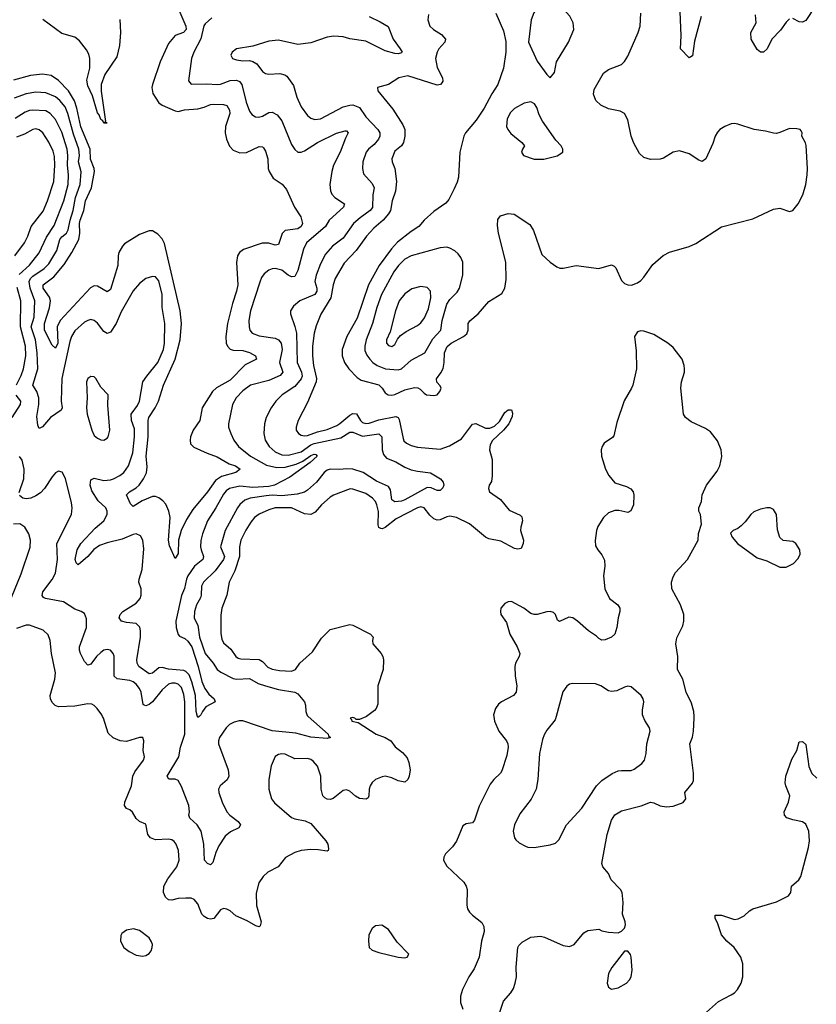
# Model space of a CAD drawing. Header units: inches. Extents: x 1682530 to 1839546, y 640742 to 791647.
# Tile 174 of 256: x 1741269 to 1746196, y 688219 to 694310. Entities that reach past the tile are written whole.
import ezdxf

# ---------------------------------------------------------------- set-up
doc = ezdxf.new("R2010")
doc.units = ezdxf.units.IN
doc.header["$MEASUREMENT"] = 0
doc.layers.add('B7648', color=7, linetype='Continuous')
doc.layers.add('B7649', color=7, linetype='Continuous')

msp = doc.modelspace()

# ---------------------------------------------------------------- linework, layer by layer
at = {"layer": 'B7648', "color": 5}
for points, elevation in [([(1743412.9, 690000), (1743410, 689998), (1743370, 689981.2), (1743350, 689982), (1743342, 689990), (1743330, 689993.3), (1743312, 689990), (1743321, 689981), (1743324, 689970), (1743363, 689963), (1743473.4, 689890), (1743529, 689869), (1743564, 689850), (1743591.7, 689811.7), (1743637.5, 689777.5), (1743664.9, 689744.9), (1743675.8, 689715.8), (1743683.2, 689670), (1743677.7, 689630), (1743668.8, 689610), (1743650, 689593.7), (1743610, 689601.3), (1743570, 689619.9), (1743530, 689629.8), (1743510, 689627.1), (1743468.7, 689610), (1743448.7, 689591.3), (1743437.3, 689570), (1743431.4, 689550), (1743428.8, 689510), (1743423.9, 689496.1), (1743412.4, 689487.6), (1743370, 689493.1), (1743346, 689506), (1743310, 689538.4), (1743290, 689545.1), (1743270, 689542), (1743207.6, 689492.4), (1743190, 689486.3), (1743170, 689488), (1743155.8, 689495.8), (1743143.5, 689510), (1743134, 689550), (1743130.8, 689630), (1743122.2, 689662.2), (1743110, 689691.6), (1743083.3, 689723.3), (1743070, 689733.3), (1743050, 689739.8), (1742970, 689738.7), (1742910, 689766.9), (1742890.3, 689769.6), (1742870, 689764.7), (1742850, 689751.5), (1742825.3, 689694.7), (1742809.1, 689610), (1742810.2, 689550.3), (1742826.7, 689490), (1742845.9, 689465.9), (1742950, 689374), (1742970, 689366.5), (1743035.2, 689355.3), (1743070, 689338.4), (1743162.7, 689230), (1743174, 689210), (1743178.9, 689181.1), (1743176.3, 689170), (1743170, 689166.6), (1743115.8, 689175.8), (1743070, 689176.8), (1743010, 689170.9), (1742970, 689159.2), (1742913.5, 689126.5), (1742868.2, 689070), (1742804.2, 689035.8), (1742774, 689010), (1742748.9, 688970), (1742732.3, 688907.7), (1742733.2, 688830), (1742761.7, 688730), (1742755.8, 688704.2), (1742750, 688699.5), (1742730, 688704.7), (1742676.6, 688736.7), (1742606.4, 688766.4), (1742570, 688796.9), (1742550, 688807.8), (1742530, 688811.6), (1742510, 688804.5), (1742469, 688751), (1742450, 688746.8), (1742430, 688750.8), (1742410, 688761.6), (1742396.6, 688776.6), (1742370, 688841.1), (1742348.1, 688868.1), (1742330, 688875.6), (1742296.7, 688876.7), (1742250, 688873.8), (1742210, 688863.7), (1742190, 688865.4), (1742170, 688881.6), (1742157.8, 688910), (1742160.5, 688950), (1742185.1, 688994.9), (1742240.4, 689070), (1742255.1, 689110), (1742251, 689170), (1742237.4, 689210), (1742225.5, 689225.5), (1742210, 689236), (1742190, 689240.4), (1742110, 689236.4), (1742078.4, 689250), (1742061.3, 689270), (1742050, 689333.2), (1742010, 689349.6), (1741990, 689369.6), (1741967.3, 689407.3), (1741950, 689422.6), (1741930, 689431.5), (1741917.3, 689450), (1741920.3, 689470), (1741959.8, 689570), (1741969, 689631), (1741982.2, 689657.8), (1742035.4, 689730), (1742041.1, 689750), (1742033.7, 689790), (1742037.4, 689850), (1742030, 689869.2), (1742010, 689869.6), (1741930, 689844.2), (1741890, 689848.7), (1741847.1, 689867.1), (1741817, 689897), (1741788.5, 689988.4), (1741782.3, 690000)], 780), ([(1743053.5, 690000), (1743176.5, 689890), (1743179.9, 689879.9), (1743190.5, 689870), (1743170, 689864.4), (1743070, 689871.3), (1742976, 689896), (1742831, 689911), (1742650, 689973.5), (1742627, 689973), (1742595.9, 689964.1), (1742567.6, 689950), (1742546.5, 689930), (1742504.7, 689870), (1742498, 689850), (1742498, 689830), (1742558.5, 689670), (1742562.3, 689630), (1742552.1, 689607.9), (1742508.2, 689570), (1742499.3, 689550), (1742500.4, 689530), (1742521.7, 689470), (1742550.2, 689410.2), (1742568.7, 689390), (1742620.3, 689350), (1742634, 689330), (1742624.9, 689310), (1742573.7, 689286.3), (1742539.7, 689260.3), (1742500, 689200), (1742481.8, 689158.2), (1742464.4, 689095.6), (1742450, 689081.6), (1742429.8, 689089.8), (1742411.2, 689111.2), (1742407.3, 689210), (1742391.3, 689290), (1742367.1, 689330), (1742322.3, 689370), (1742316.2, 689390), (1742319.5, 689410), (1742314.9, 689450), (1742270, 689567.1), (1742250, 689603.5), (1742230, 689613.1), (1742191.9, 689611.9), (1742181.3, 689630), (1742252.4, 689750), (1742264.2, 689810), (1742290.4, 689890), (1742290.5, 690000)], 760), ([(1742379, 690000), (1742370, 689992.7), (1742368.2, 690000)], 740), ([(1744201.5, 690000), (1744204.9, 689970), (1744232, 689910), (1744278.9, 689850), (1744287.7, 689830), (1744289.1, 689810), (1744281.6, 689758.4), (1744250, 689662.7), (1744243.1, 689650), (1744201.1, 689610), (1744179.7, 689580.3), (1744110, 689444.5), (1744082.2, 689357.8), (1744070, 689341.3), (1744030, 689335.6), (1744010, 689322.7), (1743971.3, 689228.7), (1743946.5, 689193.5), (1743902.3, 689150), (1743891.7, 689130), (1743890.3, 689110), (1743910, 689074.4), (1744015.2, 688975.3), (1744030.4, 688950), (1744035.8, 688930), (1744033.5, 688833.5), (1744039.5, 688810), (1744050.4, 688790), (1744070, 688770.4), (1744126.4, 688726.4), (1744139.9, 688699.9), (1744142, 688670), (1744125.5, 688610), (1744110.6, 688510), (1744080.7, 688439.3), (1744047.7, 688390), (1744007.3, 688310), (1743994.8, 688270), (1743994.8, 688230), (1744010.7, 688190)], 820), ([(1744237.7, 688170), (1744261.3, 688238.7), (1744306.6, 688290), (1744322, 688318), (1744333.6, 688350), (1744340.7, 688390), (1744339.5, 688450), (1744349.4, 688570.6), (1744356, 688584), (1744376.5, 688603.5), (1744430, 688634.8), (1744490, 688640.7), (1744514.6, 688634.6), (1744630, 688584), (1744670, 688577.3), (1744699, 688590), (1744758.9, 688661.1), (1744783.7, 688676.3), (1744850, 688684), (1744870, 688674.8), (1744910, 688666), (1744970, 688661), (1744990, 688671.3), (1745008.7, 688690), (1745016, 688710), (1745013.2, 688730), (1744996.2, 688776.2), (1745001.8, 688850), (1744994.4, 688910), (1744984.5, 688930), (1744926.9, 688990), (1744910, 689029.5), (1744876.4, 689070), (1744869.8, 689090), (1744902.5, 689270), (1744930, 689359.3), (1744950, 689391.7), (1744990, 689415.6), (1745112.4, 689447.6), (1745170, 689470.3), (1745190, 689465.7), (1745230, 689446.3), (1745270, 689441.5), (1745310, 689446), (1745372.9, 689467.1), (1745389.5, 689490), (1745382.4, 689530), (1745430, 689588.2), (1745435.3, 689604.7), (1745436.1, 689650), (1745414.5, 689830), (1745429, 689871), (1745435.8, 689910), (1745440.5, 689990), (1745439.9, 690000)], 820), ([(1744586.8, 690000), (1744581.1, 689978.9), (1744530, 689916.2), (1744512.8, 689887.2), (1744502.5, 689857.5), (1744483, 689770), (1744474, 689610), (1744462.6, 689550), (1744432.4, 689487.6), (1744361.8, 689398.2), (1744328.7, 689330), (1744320.3, 689290), (1744328.2, 689250), (1744337, 689237), (1744357.6, 689217.6), (1744397.3, 689197.3), (1744412.2, 689192.2), (1744450, 689190.3), (1744550, 689205.3), (1744583.5, 689216.5), (1744604.2, 689235.8), (1744650.7, 689329.3), (1744746.4, 689433.6), (1744836.4, 689570), (1744870, 689604.2), (1744933.6, 689646.4), (1744970, 689662.8), (1744990, 689666.7), (1745050, 689666.3), (1745070, 689674.6), (1745116.9, 689710), (1745133, 689730), (1745144, 689770), (1745147.4, 689830), (1745167.8, 689910), (1745163.6, 689930), (1745134.5, 689974.5), (1745124.6, 690000)], 840), ([(1745516, 688170), (1745590, 688236.9), (1745670, 688277.6), (1745689.7, 688290.3), (1745707.3, 688310), (1745730, 688350.8), (1745741.1, 688390), (1745742, 688470), (1745728.4, 688510), (1745688.4, 688570), (1745642.2, 688610), (1745609, 688650), (1745583.7, 688723.7), (1745569.6, 688750), (1745569.6, 688770.4), (1745610, 688770.5), (1745690, 688744.9), (1745711.9, 688748.1), (1745750, 688766), (1745782.4, 688797.6), (1745804, 688810), (1745950, 688854), (1746024, 688890), (1746039, 688910), (1746041.2, 688950), (1746086.6, 688990), (1746099.6, 689010), (1746148, 689190), (1746152.8, 689230), (1746149.7, 689290), (1746130, 689333.6), (1746110, 689347.8), (1746050, 689359.7), (1746013.3, 689373.3), (1745999.5, 689390), (1745997.6, 689410), (1746023.5, 689470), (1746031.1, 689510), (1746007.5, 689570), (1746003.7, 689590), (1746007.5, 689630), (1746043.6, 689736.4), (1746076, 689790), (1746090, 689842), (1746110, 689846), (1746130, 689826), (1746150.3, 689690), (1746167.9, 689647.9), (1746198.3, 689618.3)], 780)]:
    msp.add_lwpolyline(points, dxfattribs=dict(at, elevation=elevation))
at = {"layer": 'B7648', "color": 5, "elevation": 820}
for points in [[(1741974, 688686), (1741930, 688678.7), (1741901.7, 688658.3), (1741894, 688646), (1741893.1, 688610), (1741914, 688570), (1741945.2, 688545.2), (1741990, 688523.2), (1742030, 688517.4), (1742050, 688521.1), (1742070, 688533.4), (1742081.6, 688550), (1742088, 688570), (1742089.6, 688590), (1742085.3, 688605.3), (1742069.6, 688630), (1742010, 688675.1)], [(1743509.3, 688709.3), (1743470, 688705.2), (1743450, 688689), (1743427.7, 688650), (1743425.5, 688610), (1743431, 688570), (1743450, 688554.8), (1743490, 688540.7), (1743610, 688511.3), (1743650, 688506.8), (1743666, 688510), (1743675.3, 688530), (1743603.2, 688603.2), (1743550, 688681.2)], [(1745030, 688548.7), (1745010, 688548.7), (1744931.9, 688448.1), (1744910.5, 688410), (1744903, 688350), (1744910, 688326), (1744930, 688313.4), (1744970, 688321.6), (1745020.9, 688350), (1745040.7, 688370), (1745051.5, 688390), (1745056.9, 688430), (1745051.2, 688511.2), (1745046.6, 688526.6)]]:
    msp.add_lwpolyline(points, close=True, dxfattribs=at)
at = {"layer": 'B7649', "color": 5}
for points, elevation in [([(1744550, 694423), (1744530, 694421.3), (1744490, 694399.7), (1744470, 694383), (1744447.8, 694352.2), (1744433.2, 694310), (1744414.9, 694170), (1744470, 694053.4), (1744530, 693971), (1744550, 693951.3), (1744576.6, 693983.4), (1744589.6, 694050), (1744664, 694170), (1744696.3, 694250), (1744692.6, 694290), (1744671.5, 694331.5), (1744630, 694376.9)], 840), ([(1744430, 693800.9), (1744390, 693794), (1744330, 693760.5), (1744304.8, 693735.2), (1744284.1, 693695.9), (1744279.6, 693650), (1744288.1, 693630), (1744306.9, 693606.9), (1744374, 693550), (1744390.8, 693530), (1744378, 693510), (1744372, 693490), (1744384.7, 693470), (1744450, 693447.7), (1744510, 693447.3), (1744592.9, 693467.1), (1744628, 693490), (1744629, 693510), (1744617.2, 693530), (1744584.8, 693564.7), (1744502.4, 693682.4), (1744482.5, 693722.5), (1744467.8, 693767.8), (1744452.7, 693790)], 840), ([(1743910, 692902.7), (1743870, 692899.8), (1743690, 692849.8), (1743650, 692829), (1743611.7, 692790), (1743583.7, 692750), (1743507.5, 692610), (1743478, 692530), (1743451.7, 692430), (1743411.3, 692330), (1743403.7, 692290), (1743404.6, 692264.6), (1743415.8, 692235.8), (1743434.5, 692210), (1743453, 692190), (1743480.8, 692170), (1743530.4, 692150), (1743610, 692143.3), (1743630, 692150.1), (1743690, 692204.6), (1743774.2, 692250), (1743825.1, 692334.9), (1743872.8, 692390), (1743882.4, 692450), (1743911.1, 692550), (1743930, 692579.3), (1743975.1, 692624.9), (1743988.7, 692650), (1744008.7, 692730), (1744009.7, 692810), (1743998.2, 692838.2), (1743981.3, 692861.3), (1743959.8, 692880.2), (1743930, 692897.2)], 840), ([(1743750, 692659.8), (1743694.8, 692645.2), (1743650, 692615), (1743616.3, 692570), (1743592.6, 692510), (1743561, 692379), (1743538.3, 692330), (1743538, 692310), (1743550, 692294.4), (1743570, 692287.9), (1743590, 692300.5), (1743606, 692334), (1743623.7, 692356.3), (1743659.5, 692380.5), (1743730, 692417.7), (1743750, 692435.6), (1743773.1, 692466.8), (1743798.1, 692521.9), (1743811.2, 692590), (1743809.8, 692630), (1743790, 692654)], 860), ([(1741710, 692103.7), (1741690.4, 692089.6), (1741682.4, 692070), (1741686, 691970), (1741681.5, 691910), (1741686.3, 691870), (1741714.9, 691770), (1741730, 691738.8), (1741750, 691720.5), (1741770, 691710.5), (1741790, 691708.2), (1741810, 691720.7), (1741815.6, 691730), (1741826.6, 691770), (1741814.9, 691925.1), (1741816, 691990), (1741770, 692037.2), (1741740.9, 692090), (1741730, 692100.9)], 760), ([(1745890, 691289.7), (1745850, 691282.6), (1745810, 691266), (1745790, 691249.6), (1745755.8, 691204.2), (1745730, 691179.3), (1745710, 691162.7), (1745682, 691150), (1745666, 691134), (1745674.8, 691110), (1745707.3, 691070), (1745830, 690981.6), (1745890, 690963), (1745970, 690924), (1746010, 690922.8), (1746054.2, 690945.8), (1746083.3, 690976.7), (1746095.9, 691004.1), (1746094, 691030), (1746070, 691069.3), (1746050, 691082), (1745990, 691087.6), (1745970, 691107), (1745954.9, 691154.9), (1745949.7, 691249.7), (1745930, 691280.7), (1745910, 691289.6)], 820)]:
    msp.add_lwpolyline(points, close=True, dxfattribs=dict(at, elevation=elevation))
for points, elevation in [([(1745484.4, 694330), (1745442.2, 694177.8), (1745430, 694086), (1745410, 694073.6), (1745356.4, 694130), (1745360.1, 694210), (1745350.8, 694409.2)], 780), ([(1742253.4, 694370), (1742297, 694270), (1742298.2, 694250), (1742281.3, 694230), (1742230, 694211.9), (1742190, 694163.1), (1742138.5, 694050), (1742090.3, 693910), (1742086, 693890), (1742092.7, 693852.7), (1742130, 693796.3), (1742150, 693782), (1742230, 693747), (1742250, 693742.3), (1742288.5, 693751.5), (1742370, 693758.1), (1742410, 693768.3), (1742450, 693785.5), (1742470, 693788.2), (1742530, 693785.4), (1742550, 693780.2), (1742567.1, 693750), (1742568.1, 693730), (1742541.2, 693650), (1742540.2, 693610), (1742547.3, 693570), (1742567, 693527), (1742590, 693502.6), (1742630, 693486.5), (1742670.8, 693489.2), (1742750, 693525.3), (1742770, 693523.8), (1742776.7, 693516.7), (1742790, 693497.3), (1742804.7, 693450), (1742805.7, 693390), (1742811.8, 693370), (1742837.6, 693330), (1742892.5, 693292.5), (1742920.1, 693260.1), (1742968.3, 693150), (1743008.2, 693090), (1743017.5, 693050), (1743009.1, 693030), (1742990, 693016.5), (1742910, 693005.6), (1742893.4, 692986.6), (1742870, 692919.7), (1742850, 692916.1), (1742810, 692928.1), (1742768.6, 692928.6), (1742652.5, 692887.5), (1742629.4, 692870.5), (1742616.9, 692850), (1742611, 692809), (1742617.4, 692670), (1742610.1, 692630), (1742585.3, 692554.7), (1742554.6, 692430), (1742543.3, 692350), (1742546.4, 692310), (1742554.7, 692290), (1742571.7, 692271.7), (1742590, 692266.3), (1742650, 692263.1), (1742690.9, 692250.9), (1742727, 692230), (1742733.4, 692210), (1742664.3, 692175.7), (1742570, 692080.9), (1742487.3, 692032.7), (1742461, 692010), (1742397.5, 691910), (1742383.4, 691830), (1742342.8, 691770), (1742325.7, 691730), (1742322.6, 691710), (1742326, 691686), (1742346, 691666), (1742428.4, 691628.3), (1742490, 691606.2), (1742563.6, 691563.6), (1742604.4, 691550), (1742633, 691530), (1742605.5, 691510), (1742516.2, 691483.8), (1742480.9, 691459.1), (1742430, 691389), (1742339.3, 691280.7), (1742301.2, 691218.8), (1742267.7, 691150), (1742250.3, 691089.7), (1742250, 691008), (1742230, 690978), (1742194.9, 691054.9), (1742189.9, 691090), (1742199.1, 691230), (1742191.3, 691270), (1742172.8, 691312.8), (1742154.2, 691334.2), (1742130, 691351.8), (1742110, 691360.7), (1742090, 691360.9), (1742026.6, 691333.4), (1741970, 691299.1), (1741954.3, 691314.3), (1741929.7, 691370), (1741947.3, 691390), (1741990, 691413.4), (1742008.3, 691431.7), (1742035.6, 691470), (1742053.4, 691506.6), (1742056.5, 691543.5), (1742051.1, 691610), (1742063.3, 691730), (1742063.8, 691830), (1742067.8, 691850), (1742107.7, 691910), (1742126.7, 691950), (1742158.3, 692050), (1742230.3, 692210), (1742261.3, 692330), (1742269.4, 692430), (1742261.1, 692510), (1742164.7, 692924.7), (1742150, 692954.7), (1742123.6, 692983.6), (1742090, 693003.5), (1742070, 693004), (1742010, 692981.4), (1741916.4, 692923.6), (1741904.2, 692910), (1741883.2, 692870), (1741878, 692850), (1741875.5, 692790), (1741830, 692640.5), (1741810, 692625.7), (1741750, 692661.5), (1741730, 692663.5), (1741708, 692652), (1741520.4, 692450), (1741501.9, 692410), (1741505.2, 692310), (1741490, 692278.7), (1741470, 692296.2), (1741422.4, 692390), (1741422.1, 692430), (1741453.2, 692526.8), (1741459.2, 692570), (1741453.8, 692593.8), (1741413.5, 692650), (1741413.6, 692670), (1741479.8, 692720.2), (1741545.1, 692794.9), (1741592.2, 692870), (1741634.7, 692950), (1741641.5, 692990), (1741638.7, 693050), (1741643.2, 693070), (1741665.9, 693130), (1741675.2, 693190), (1741713.6, 693270), (1741731.6, 693370), (1741729.9, 693390), (1741706.3, 693446.3), (1741705.9, 693510), (1741647.6, 693647.6), (1741622.5, 693762.5), (1741607.1, 693807.1), (1741570, 693870.5), (1741510, 693934.3), (1741464, 693964), (1741410, 693972.5), (1741335.2, 693964.8), (1741230, 693935.2)], 720), ([(1743798, 694342), (1743792.4, 694310), (1743806, 694270), (1743828.4, 694250), (1743878.7, 694218.7), (1743902.3, 694190), (1743898.9, 694170), (1743861.8, 694130), (1743850.2, 694110), (1743840.2, 694070), (1743850, 694013.4), (1743883.2, 693950), (1743886.5, 693930), (1743880.2, 693919.8), (1743870.7, 693909.3), (1743850, 693905.4), (1743670, 693962), (1743614, 693950), (1743550, 693909.7), (1743482.8, 693890), (1743483.1, 693870), (1743576.2, 693756.2), (1743638.8, 693658.8), (1743650.2, 693630), (1743651, 693589), (1743643.6, 693550), (1743629.4, 693530.5), (1743590, 693496), (1743571.3, 693450), (1743572.7, 693430), (1743589.1, 693390), (1743599.4, 693310), (1743593.7, 693250), (1743573.4, 693190), (1743563, 693130), (1743550.8, 693110), (1743516.2, 693070), (1743459.2, 693020.8), (1743414.5, 692970), (1743350, 692882.6), (1743275.2, 692804.8), (1743220.1, 692710), (1743207, 692670), (1743194.1, 692590), (1743131.3, 692488.7), (1743103, 692417), (1743090.5, 692370), (1743080.6, 692290), (1743080.6, 692230), (1743086.5, 692170), (1743104.2, 692090), (1743103.4, 692070), (1743050, 691941.3), (1742991.5, 691830), (1742978.9, 691790), (1742978.4, 691770), (1742992.4, 691750), (1743010, 691739.6), (1743030, 691735.4), (1743050, 691738.1), (1743110, 691761.5), (1743170, 691774.9), (1743230, 691799.4), (1743250, 691811.5), (1743310, 691863.6), (1743330, 691873.8), (1743351.1, 691871.1), (1743377.5, 691830), (1743390, 691819.1), (1743410, 691811.8), (1743430, 691813.6), (1743490, 691834.3), (1743594.7, 691854.7), (1743610.1, 691850.1), (1743616, 691836), (1743640, 691720), (1743645.6, 691705.6), (1743660.3, 691690), (1743690, 691676.6), (1743730, 691666.1), (1743870, 691654.4), (1743926.5, 691673.5), (1744002.3, 691717.7), (1744070, 691808.9), (1744090, 691811.5), (1744150, 691783), (1744176.8, 691783.2), (1744204.9, 691795), (1744235.7, 691824.3), (1744270, 691879.5), (1744290, 691895.8), (1744310, 691897.3), (1744316.7, 691876.7), (1744314.9, 691854.9), (1744294, 691810), (1744261.5, 691770), (1744193.6, 691706.4), (1744178.9, 691681.1), (1744175.4, 691650), (1744190.6, 691590), (1744192, 691488), (1744186.6, 691453.4), (1744173, 691430), (1744168, 691410), (1744174, 691390), (1744241.6, 691341.6), (1744295.6, 691275.6), (1744364.2, 691244.2), (1744374.9, 691234.9), (1744379.5, 691210), (1744367.7, 691170), (1744366.9, 691150), (1744385.5, 691090), (1744383.5, 691070), (1744370, 691038.7), (1744350, 691034), (1744330, 691039.7), (1744244.7, 691084.7), (1744170, 691098.8), (1744150, 691108.2), (1744051.5, 691191.5), (1743970, 691230.8), (1743930, 691238.2), (1743910, 691234.2), (1743870, 691215.3), (1743850, 691215), (1743830, 691222.8), (1743804.6, 691244.6), (1743771.3, 691291.3), (1743750, 691297.7), (1743730, 691291.1), (1743598.2, 691221.8), (1743530, 691169), (1743510, 691160.7), (1743502.6, 691162.6), (1743490, 691168.4), (1743485.2, 691185.2), (1743487.3, 691267.3), (1743478.7, 691310), (1743468.7, 691330), (1743450.4, 691350.4), (1743410, 691378.5), (1743330, 691406.2), (1743312.3, 691407.7), (1743210.2, 691369.8), (1743190, 691357.2), (1743136.2, 691310), (1743096.6, 691263.4), (1743070.2, 691249.9), (1743030, 691253.6), (1742949.9, 691289.9), (1742850, 691290.4), (1742810, 691278.8), (1742749.2, 691250.8), (1742720.6, 691230), (1742697.7, 691202.3), (1742667.3, 691152.7), (1742637, 691090), (1742627.8, 691050), (1742628.7, 690990), (1742599, 690901), (1742565.3, 690830), (1742550.5, 690749.5), (1742519.4, 690670), (1742513.5, 690626.5), (1742512.2, 690512.2), (1742518.9, 690478.9), (1742530, 690456), (1742575.9, 690415.9), (1742605.8, 690370), (1742620.8, 690360.8), (1742636.4, 690356.4), (1742750, 690351.7), (1742770, 690340.2), (1742804.4, 690304.4), (1742830, 690292.3), (1742875.6, 690284.4), (1742950, 690279.7), (1742975.8, 690290), (1743002.4, 690330), (1743079.7, 690400.3), (1743136, 690484), (1743190, 690536.9), (1743310, 690568.2), (1743330, 690563.8), (1743438.8, 690510), (1743454.9, 690490), (1743450.5, 690470), (1743452.7, 690450), (1743504.9, 690390), (1743515.3, 690370), (1743518.7, 690350), (1743516.5, 690290), (1743484.2, 690190), (1743483.6, 690076.4), (1743474.4, 690050), (1743464.1, 690035.9), (1743412.9, 690000)], 780), ([(1744213.5, 694350), (1744260.7, 694240.7), (1744275.3, 694175.3), (1744274.8, 694110), (1744261.1, 694010), (1744226.7, 693910), (1744188.4, 693851.6), (1744142.4, 693762.4), (1744092.5, 693687.5), (1744025.5, 693610), (1744016.2, 693590), (1743990.2, 693490), (1743983.5, 693336.5), (1743975.3, 693304.7), (1743956.9, 693263.1), (1743922.2, 693197.8), (1743905.1, 693174.9), (1743830, 693124.1), (1743770, 693070.6), (1743736.9, 693030), (1743690, 692999.6), (1743606, 692934), (1743568.1, 692891.9), (1743491.8, 692790), (1743426.2, 692670), (1743355.7, 692464.3), (1743293.3, 692350), (1743263.8, 692270), (1743264.1, 692230), (1743278, 692190), (1743304, 692150), (1743356, 692096), (1743380.4, 692080.4), (1743490.5, 692050.5), (1743511.6, 692031.6), (1743530, 692001.2), (1743547.2, 691990), (1743570, 691988), (1743590, 691992.2), (1743650, 692020.3), (1743710, 692034.8), (1743732.3, 692032.3), (1743745.4, 692025.4), (1743770, 691999.1), (1743786, 691990), (1743830, 691984.9), (1743850, 691990.5), (1743867.3, 692010), (1743875.8, 692030), (1743870, 692045.2), (1743848.2, 692068.2), (1743847.8, 692087.8), (1743874.6, 692125.4), (1743887.2, 692152.8), (1743894.2, 692190), (1743896.7, 692250), (1743911.8, 692288.2), (1743936.8, 692310), (1744013.7, 692350), (1744033.9, 692366.1), (1744042.9, 692390), (1744042, 692430), (1744053.7, 692446.3), (1744104, 692490), (1744170, 692567), (1744250, 692615.5), (1744269.6, 692650), (1744277, 692703), (1744275.2, 692810), (1744229.9, 692990), (1744223.5, 693036.5), (1744225.6, 693074.4), (1744243.3, 693096.7), (1744290, 693110.3), (1744326.3, 693106.3), (1744423.1, 693043.1), (1744445.7, 693005.7), (1744498.3, 692858.3), (1744550, 692809.2), (1744590, 692780.8), (1744610, 692772.9), (1744630, 692774), (1744710, 692789.1), (1744850, 692771.7), (1744930, 692793), (1744946, 692786), (1744955.1, 692775.1), (1744990, 692697.3), (1745010, 692679.1), (1745030, 692670.6), (1745052, 692668), (1745090, 692682.8), (1745110, 692697.3), (1745130, 692717.3), (1745184.4, 692795.6), (1745248.6, 692851.4), (1745288.6, 692871.4), (1745410, 692906.9), (1745450, 692924.7), (1745610, 693029.1), (1745802.4, 693077.6), (1745930, 693138.7), (1745970, 693143.8), (1746030, 693124), (1746050, 693130.6), (1746083.6, 693170), (1746112.7, 693227.3), (1746130.9, 693290), (1746139.8, 693350), (1746142, 693390), (1746132.3, 693532.2), (1746128.3, 693548.3), (1746106, 693590), (1746109, 693610), (1746102, 693622), (1746095.3, 693630), (1746075.9, 693635.9), (1746030, 693636.3), (1745970, 693611.3), (1745950, 693606), (1745930, 693607.8), (1745881.5, 693621.4), (1745811.1, 693631.1), (1745710, 693662.9), (1745690, 693667.3), (1745670, 693665.6), (1745629, 693649), (1745599.1, 693630), (1745585.1, 693614.9), (1745570.3, 693589.7), (1745556.4, 693543.6), (1745513.1, 693450), (1745490, 693433.6), (1745470, 693441.6), (1745410, 693481.1), (1745350, 693498), (1745310, 693489.6), (1745250, 693453), (1745230, 693446.6), (1745170, 693445.7), (1745130, 693456.9), (1745102.2, 693482.2), (1745067.2, 693547.2), (1745051.1, 693590), (1745031, 693691), (1745010, 693729.3), (1744983.3, 693743.3), (1744910, 693759.4), (1744862.2, 693782.2), (1744832.6, 693810), (1744817.4, 693850), (1744822.7, 693877.3), (1744879.8, 693980.2), (1744910, 694001.3), (1744990, 694032.2), (1745010, 694052.4), (1745030, 694085.3), (1745094, 694230), (1745105.7, 694270), (1745109.6, 694349.6)], 820), ([(1746030, 694315.6), (1746010, 694295.6), (1745974.6, 694245.4), (1745921.5, 694190), (1745891.3, 694130), (1745870, 694109.8), (1745850, 694108.9), (1745830, 694125.1), (1745791.9, 694190), (1745790, 694230.4), (1745823.4, 694290), (1745820.6, 694340.6)], 780), ([(1746186.7, 694390), (1746130, 694306), (1746110, 694294.5), (1746090, 694297.6), (1746050, 694317.6)], 780), ([(1741888.2, 694311.8), (1741891.7, 694230), (1741886, 694150), (1741870, 694080.7), (1741796, 693970), (1741773, 693910), (1741773, 693867), (1741799.1, 693680.9), (1741794, 693674), (1741806, 693674), (1741810, 693669), (1741790, 693669.7), (1741784.2, 693684.2), (1741770, 693693.2), (1741760.8, 693720.8), (1741750, 693734), (1741719.7, 693839.7), (1741690, 693900.4), (1741684.8, 693935.2), (1741702.7, 694010), (1741703.4, 694070), (1741696.5, 694096.5), (1741683.2, 694123.2), (1741640, 694180), (1741610, 694201.7), (1741530, 694225.1), (1741411.9, 694311.9)], 680), ([(1742457.7, 694322.3), (1742415.7, 694284.3), (1742408.5, 694271.5), (1742388.9, 694191.1), (1742345.6, 694110), (1742331.1, 694070), (1742312.7, 693932.7), (1742330, 693912), (1742425.8, 693914.2), (1742491.1, 693908.9), (1742510, 693910.2), (1742570, 693934), (1742610, 693935.1), (1742628, 693928), (1742642.6, 693910), (1742670, 693799.3), (1742690, 693743.8), (1742704.1, 693724.1), (1742728.3, 693708.3), (1742746.9, 693706.9), (1742770, 693713.8), (1742810, 693735.8), (1742830, 693738.5), (1742862, 693722), (1742890, 693683.7), (1742950, 693538.7), (1742970, 693507), (1742990, 693490.3), (1743010, 693490.2), (1743030, 693499), (1743110, 693551.4), (1743227.7, 693607.7), (1743281.6, 693621.6), (1743290, 693621.6), (1743300.4, 693610), (1743283.4, 693576.6), (1743251.4, 693490), (1743210.6, 693410), (1743199.6, 693370), (1743187.6, 693290), (1743190.7, 693250.7), (1743199.8, 693230), (1743218.5, 693210), (1743278, 693170), (1743272.7, 693150), (1743183.5, 693070), (1743161.2, 693030), (1743043.7, 692930), (1743023.7, 692890), (1742990, 692758.4), (1742970, 692722.2), (1742950, 692720.3), (1742930, 692729.8), (1742890, 692759.8), (1742850, 692770.6), (1742830, 692769), (1742810, 692760.7), (1742781.8, 692738.2), (1742765.5, 692714.5), (1742753.9, 692686.1), (1742696, 692510), (1742686.4, 692450), (1742688, 692410), (1742693, 692390), (1742707.7, 692370), (1742750, 692353.8), (1742850, 692339.8), (1742870, 692330.2), (1742885.9, 692310), (1742893.1, 692270), (1742876.4, 692190), (1742896.6, 692130), (1742880.2, 692110), (1742810, 692078.3), (1742697.1, 692050), (1742650, 692014), (1742607.3, 691970), (1742584.5, 691930), (1742559.6, 691810), (1742559.6, 691790), (1742574.7, 691750), (1742593.7, 691710), (1742621.5, 691670), (1742696.2, 691610), (1742794.5, 691554.5), (1742859.3, 691539.3), (1742910, 691541.6), (1742978.6, 691561.4), (1743020.5, 691579.5), (1743070, 691613.5), (1743090, 691621.7), (1743099.7, 691619.7), (1743109.2, 691610), (1743065.8, 691570), (1742939.9, 691480.1), (1742845.2, 691430), (1742810, 691422), (1742710, 691416.7), (1742630, 691423.9), (1742566, 691410), (1742545.3, 691394.7), (1742530, 691374.8), (1742482.8, 691290), (1742430.1, 691210), (1742399.5, 691130), (1742390, 691089), (1742388, 691050), (1742390.6, 691030), (1742405.9, 690990), (1742402.3, 690970), (1742350, 690929.9), (1742309.7, 690870), (1742301.4, 690850), (1742289.2, 690790.8), (1742270, 690747.8), (1742234.4, 690590), (1742237.8, 690550), (1742250, 690506.4), (1742257.6, 690497.6), (1742290, 690482.9), (1742310, 690465.9), (1742332.9, 690430), (1742373, 690310), (1742395.9, 690215.9), (1742413.4, 690173.4), (1742438.3, 690138.3), (1742472, 690110), (1742476.9, 690096.9), (1742478, 690090), (1742421.1, 690058.9), (1742398.9, 690030), (1742390, 690009), (1742379, 690000)], 740), ([(1743430.3, 694330), (1743497.7, 694297.7), (1743547, 694267), (1743578.9, 694190), (1743622.3, 694130), (1743633.7, 694110), (1743630, 694104.5), (1743610, 694098.7), (1743590, 694101), (1743530, 694117.9), (1743410, 694177.9), (1743311.8, 694191.8), (1743270, 694203.4), (1743212.6, 694207.4), (1743170, 694202.2), (1743070, 694167.2), (1742990, 694157), (1742870, 694183.7), (1742810, 694178), (1742710, 694147.3), (1742610, 694129.5), (1742583.8, 694110), (1742574.9, 694090), (1742586, 694070), (1742610, 694061.3), (1742650, 694056), (1742690, 694057.4), (1742710, 694051.7), (1742736.4, 694036.4), (1742770, 693990.4), (1742790, 693977), (1742810, 693973.4), (1742877.6, 693977.6), (1742908.8, 693968.8), (1742920.7, 693960.7), (1742963, 693903), (1742983.2, 693830), (1743009.2, 693770), (1743050, 693717.6), (1743070, 693700.9), (1743093.6, 693693.6), (1743130, 693697.5), (1743270, 693770.9), (1743310, 693782.1), (1743330, 693782.4), (1743370, 693766.8), (1743410, 693709.2), (1743483.7, 693630), (1743495.9, 693610), (1743497, 693590), (1743489, 693571), (1743461.4, 693538.6), (1743425.7, 693510), (1743411.8, 693490), (1743391.8, 693430), (1743388.6, 693388.6), (1743396.3, 693356.3), (1743450, 693296), (1743461.6, 693270), (1743453.9, 693226.1), (1743451.4, 693148.6), (1743437.5, 693130), (1743374.6, 693085.4), (1743334.3, 693050), (1743270, 692957.7), (1743203.8, 692910), (1743161, 692859), (1743130, 692799.7), (1743102.6, 692730), (1743095.3, 692690), (1743106.5, 692650), (1743106.4, 692630), (1743093.9, 692610), (1743001.1, 692570), (1742962, 692538), (1742944.4, 692510), (1742943.1, 692490), (1742971.4, 692411.4), (1742980.4, 692370), (1742984.8, 692190), (1743012.6, 692130), (1743015.3, 692104.7), (1743010.8, 692089.2), (1742970, 692041.8), (1742893, 691990), (1742854.2, 691950), (1742824.9, 691910), (1742793.2, 691850), (1742783.2, 691810), (1742779.3, 691750), (1742786.5, 691710), (1742812.8, 691670), (1742850, 691637.3), (1742890, 691618.7), (1742930, 691616.8), (1743010, 691636.4), (1743070, 691679.8), (1743090, 691688.3), (1743255.7, 691724.3), (1743310, 691758.9), (1743330, 691757.9), (1743390, 691734.6), (1743490, 691747.3), (1743509.2, 691730), (1743510.1, 691650), (1743519.4, 691619.4), (1743536.7, 691596.7), (1743595, 691575), (1743650, 691542.7), (1743690, 691526), (1743730, 691516.5), (1743810, 691506.9), (1743872, 691470), (1743888.4, 691450), (1743892.2, 691430), (1743886, 691414), (1743870, 691397.2), (1743850, 691397), (1743814.5, 691414.5), (1743790, 691416.4), (1743650, 691339.9), (1743630, 691331.8), (1743590, 691327.3), (1743570, 691341), (1743561.7, 691401.7), (1743550, 691421.8), (1743475.9, 691455.9), (1743393, 691510), (1743329.3, 691530.7), (1743290, 691531.9), (1743250, 691526.9), (1743189.6, 691530.4), (1743170, 691523.7), (1743153, 691510), (1743105.2, 691450), (1743050, 691399.5), (1743030, 691387), (1742984.4, 691375.6), (1742890, 691364.8), (1742830, 691368.9), (1742794.4, 691365.6), (1742695.5, 691350), (1742662.1, 691337.9), (1742630, 691310.7), (1742615.3, 691290), (1742540.1, 691150), (1742511.4, 691050), (1742535, 690990), (1742528.6, 690970), (1742478.2, 690901.8), (1742405.8, 690830), (1742394.3, 690805.7), (1742391.5, 690750), (1742386.7, 690733.3), (1742361.6, 690690), (1742350.2, 690650), (1742348.7, 690608.7), (1742370, 690565.5), (1742381.5, 690490), (1742416.8, 690390), (1742466.4, 690330), (1742489.7, 690289.7), (1742513.2, 690273.2), (1742590, 690234.5), (1742610, 690230.1), (1742690, 690234.2), (1742743.9, 690203.9), (1742788.7, 690188.7), (1742870, 690166.4), (1742970, 690150.9), (1742990, 690139.2), (1743031.2, 690090), (1743037.5, 690070), (1743037.9, 690030), (1743046.4, 690006.4), (1743053.5, 690000)], 760), ([(1742368.2, 690000), (1742360.7, 690030), (1742355.6, 690130), (1742334.7, 690214.7), (1742317.1, 690257.1), (1742297.3, 690277.3), (1742284.2, 690284.2), (1742190, 690291.7), (1742150, 690302.1), (1742130, 690299.9), (1742090, 690267.6), (1742070, 690264.1), (1742006.6, 690310), (1741994.8, 690330), (1741993.5, 690350), (1742016, 690490), (1742017, 690530), (1742012.5, 690552.5), (1741990, 690574.6), (1741930, 690580.9), (1741898.4, 690590), (1741884, 690610), (1741889.8, 690630), (1741906.6, 690650), (1741990, 690700.8), (1742013.6, 690730), (1742020.7, 690750), (1742019.4, 690790), (1742006.5, 690830), (1742008.2, 690850), (1742026, 690910), (1742037.2, 691037.1), (1742030.5, 691090.5), (1742016.3, 691116.3), (1741990, 691129.8), (1741970, 691126), (1741903.6, 691096.4), (1741810, 691074.3), (1741763.3, 691056.7), (1741728, 691032), (1741690, 690989), (1741630, 690936.9), (1741618, 690950), (1741612.9, 690970), (1741624.9, 691030), (1741646.5, 691070), (1741735.8, 691164.2), (1741789.8, 691210), (1741810.6, 691250), (1741810.7, 691270), (1741802.4, 691290), (1741754.4, 691334.4), (1741716.3, 691396.3), (1741705.2, 691430), (1741710, 691463.1), (1741730, 691473), (1741790, 691458.8), (1741830, 691463.1), (1741849.7, 691470), (1741887.6, 691490), (1741912.8, 691510), (1741941.5, 691550), (1741969.9, 691630.1), (1741979.4, 691730), (1741978.4, 691778.4), (1741960.7, 691830), (1741958.5, 691870), (1741997.2, 691922.8), (1742010.5, 691950), (1742031.4, 692070), (1742054.5, 692105.5), (1742124.3, 692190), (1742158.7, 692270), (1742165, 692310), (1742166.9, 692430), (1742150.4, 692530), (1742149.3, 692610), (1742130, 692695.1), (1742110, 692718.5), (1742090, 692721), (1742050, 692709.7), (1742010, 692679.1), (1741970, 692633.7), (1741896.4, 692503.6), (1741865.2, 692430), (1741830, 692376.9), (1741810, 692369.7), (1741790, 692380.4), (1741750, 692432.6), (1741730, 692449.7), (1741710, 692454.5), (1741690, 692449.7), (1741670, 692438), (1741610, 692384.7), (1741590, 692351.1), (1741579.9, 692320.1), (1741529, 692090), (1741526.6, 691950), (1741531.3, 691910), (1741526.2, 691893.8), (1741459.7, 691850), (1741410, 691791.3), (1741390, 691782), (1741381, 691801), (1741374.6, 691854.6), (1741387, 691930), (1741387, 691970), (1741374.9, 692010), (1741350.6, 692050), (1741380.6, 692150), (1741377.9, 692250), (1741366.2, 692330), (1741340.3, 692410), (1741358, 692470), (1741363.7, 692570), (1741334.4, 692650), (1741328, 692690), (1741336, 692710), (1741350, 692724.3), (1741421.3, 692770), (1741450, 692799.4), (1741498.2, 692881.8), (1741516.9, 692950), (1741530, 692966.8), (1741559, 692990), (1741569.9, 693010), (1741581.6, 693070), (1741600.6, 693130), (1741614.9, 693210), (1741643.9, 693290), (1741648.7, 693368.7), (1741633.1, 693430), (1741638.7, 693470), (1741633.9, 693510), (1741601.1, 693601.1), (1741566.8, 693730), (1741549.4, 693770), (1741516.4, 693810), (1741490, 693832.5), (1741430, 693856.6), (1741370, 693861.8), (1741310, 693850.9), (1741235.6, 693824.4)], 740), ([(1741265.6, 692734.4), (1741330, 692790.8), (1741390, 692868.4), (1741435.3, 692964.7), (1741482.7, 693037.3), (1741542.7, 693190), (1741568.6, 693290), (1741572, 693350), (1741565.1, 693410), (1741567, 693470), (1741562, 693510), (1741530, 693615), (1741490, 693692.4), (1741458.2, 693730), (1741430, 693745.5), (1741350, 693749.9), (1741330, 693748.1), (1741302.2, 693737.8), (1741241.1, 693698.8)], 760), ([(1741238.6, 692850), (1741299.1, 692930), (1741319.9, 692970), (1741339.9, 693030), (1741413.8, 693126.2), (1741441.2, 693190), (1741480.1, 693310), (1741487.2, 693410), (1741483.7, 693463.7), (1741476.7, 693496.7), (1741450, 693553.1), (1741411.4, 693610), (1741390, 693628.2), (1741370, 693634.7), (1741350, 693630.5), (1741299.1, 693600.9), (1741250, 693584.2)], 780), ([(1741248.5, 692051.5), (1741278.9, 692110), (1741293.4, 692150), (1741307.7, 692230), (1741304.9, 692290), (1741274.9, 692410), (1741276.9, 692570), (1741253.9, 692653.9)], 760), ([(1745439.9, 690000), (1745438, 690030), (1745423.1, 690083.1), (1745390, 690149.3), (1745371.1, 690231.1), (1745338, 690290), (1745338.5, 690370), (1745326, 690450), (1745333.3, 690486.7), (1745370, 690561), (1745376.4, 690590), (1745376.4, 690630), (1745354.8, 690690), (1745303.1, 690790), (1745301.1, 690830), (1745310, 690862.8), (1745324.7, 690890), (1745399.6, 690970), (1745464.5, 691090), (1745467.3, 691132.7), (1745486, 691190), (1745479, 691250), (1745468.7, 691270), (1745468.7, 691290), (1745485.2, 691330), (1745489.4, 691370), (1745516, 691430), (1745581.7, 691518.3), (1745599.6, 691550), (1745611.7, 691608.3), (1745607.8, 691650), (1745584.9, 691704.9), (1745540.6, 691760.6), (1745510, 691781.1), (1745422, 691822), (1745387, 691850), (1745373.6, 691870), (1745358.4, 692030), (1745362, 692070), (1745379.7, 692130), (1745380.5, 692150), (1745378.9, 692170), (1745365.1, 692210), (1745310, 692282), (1745277, 692310), (1745190, 692363.5), (1745130, 692383), (1745110, 692385.1), (1745090, 692379.3), (1745070.6, 692350), (1745082.5, 692262.5), (1745083, 692150), (1745060.5, 692050), (1745053, 692030), (1745007.1, 691952.9), (1744962.3, 691817.7), (1744943.8, 691736.2), (1744934.9, 691725.1), (1744883.8, 691690), (1744870.5, 691670), (1744864.4, 691650), (1744866.4, 691610), (1744891.6, 691530), (1744911.7, 691490), (1744950, 691446), (1745021.8, 691421.8), (1745048, 691408), (1745063.1, 691390), (1745067.2, 691370), (1745065.3, 691310), (1745048.6, 691271.4), (1745030, 691260.7), (1744974.3, 691274.3), (1744950, 691274.7), (1744910, 691258.9), (1744878.9, 691230), (1744845.5, 691174.5), (1744836.2, 691150), (1744828.2, 691088.2), (1744830, 691056), (1744844.4, 691030), (1744870, 691000.5), (1744886, 690966), (1744888, 690930), (1744880.2, 690870), (1744887.4, 690790), (1744917.4, 690730), (1744968.9, 690690), (1744979.7, 690670), (1744980.2, 690650), (1744970.2, 690610), (1744962.8, 690550), (1744950.2, 690510), (1744929.5, 690489.5), (1744890, 690473.6), (1744870, 690472.3), (1744850, 690481.2), (1744836.2, 690496.2), (1744786, 690530), (1744718.3, 690590), (1744689.3, 690610), (1744665.9, 690614.1), (1744606.5, 690586.5), (1744594.9, 690594.9), (1744582.5, 690630), (1744570, 690643.1), (1744550, 690649.1), (1744530, 690647.6), (1744470, 690630.9), (1744450, 690631.1), (1744430, 690637.6), (1744386, 690670), (1744310, 690710.9), (1744290, 690709.6), (1744270, 690698.7), (1744244.4, 690670), (1744241.6, 690650), (1744245.5, 690630), (1744280.5, 690580.5), (1744300.4, 690510), (1744346.7, 690430), (1744362.4, 690390), (1744358.4, 690370), (1744334.4, 690330), (1744330.4, 690310), (1744333.4, 690250), (1744342.6, 690190), (1744340.4, 690150), (1744322, 690130), (1744248.6, 690091.4), (1744230, 690075.1), (1744212.2, 690050), (1744200.3, 690010), (1744201.5, 690000)], 820), ([(1741222.4, 691850), (1741275.2, 691930), (1741275.3, 691950), (1741247.4, 691987.4)], 760), ([(1741265.7, 691385.7), (1741294.5, 691470), (1741295.9, 691530), (1741285, 691585), (1741269, 691609)], 760), ([(1742290.5, 690000), (1742290.7, 690090), (1742284.6, 690135.4), (1742270, 690179.8), (1742250, 690199), (1742230, 690205.2), (1742210, 690205.5), (1742190, 690199.5), (1742150, 690164), (1742090, 690090.6), (1742070, 690074.9), (1742050, 690066.5), (1742038, 690070), (1742033.3, 690073.3), (1742019.7, 690150), (1742010, 690172.5), (1741990, 690199.9), (1741970, 690215), (1741950, 690222.3), (1741872.4, 690232.4), (1741853.6, 690250), (1741852.5, 690372.5), (1741848, 690390), (1741830.8, 690410.8), (1741810, 690414.7), (1741790, 690409.7), (1741770, 690396), (1741743.6, 690370), (1741710, 690323.6), (1741690, 690316.9), (1741670, 690339.7), (1741645.6, 690390), (1741639.1, 690410), (1741638.7, 690430), (1741682.3, 690550), (1741683, 690603), (1741670, 690636.2), (1741650, 690649.7), (1741610, 690664.2), (1741540.5, 690710), (1741429.3, 690730), (1741416.4, 690736.4), (1741408, 690748), (1741412.9, 690770), (1741470, 690847.9), (1741490, 690886.7), (1741502, 690970), (1741498.8, 691070), (1741589.8, 691250), (1741594, 691290), (1741590, 691322), (1741552.7, 691472.7), (1741531.7, 691511.7), (1741510, 691517.2), (1741490, 691506), (1741470, 691482), (1741423.6, 691410), (1741397.7, 691382.3), (1741370, 691363.8), (1741337.3, 691350), (1741310, 691346.6), (1741289.2, 691350), (1741267.3, 691367.3)], 760), ([(1741200.7, 690690), (1741278.1, 690881.9), (1741333.5, 691046.5), (1741336.2, 691090), (1741325.6, 691130), (1741300.5, 691170), (1741270, 691191.1), (1741230, 691188.5)], 780), ([(1741782.3, 690000), (1741776.9, 690010), (1741747.6, 690050), (1741730, 690067.6), (1741715.2, 690075.2), (1741690, 690078), (1741610, 690063.4), (1741510, 690059.7), (1741487.8, 690067.8), (1741470, 690087), (1741460.4, 690110), (1741458.5, 690130), (1741487.3, 690230), (1741491.1, 690270), (1741465, 690390), (1741457.7, 690470), (1741444.8, 690504.7), (1741414.2, 690534.2), (1741330, 690564.2), (1741310, 690565.6), (1741250, 690544.4)], 780), ([(1745124.6, 690000), (1745120.7, 690010), (1745120.5, 690039.5), (1745129.3, 690090), (1745125.2, 690110), (1745113.2, 690130), (1745050, 690182.7), (1745030, 690186.6), (1745010, 690182), (1744962, 690158), (1744930, 690154), (1744910, 690158.4), (1744864, 690190), (1744830, 690202), (1744690, 690204.7), (1744670, 690199.7), (1744652.5, 690187.5), (1744628.2, 690151.8), (1744586.8, 690000)], 840)]:
    msp.add_lwpolyline(points, dxfattribs=dict(at, elevation=elevation))

doc.saveas('drawing.dxf')
